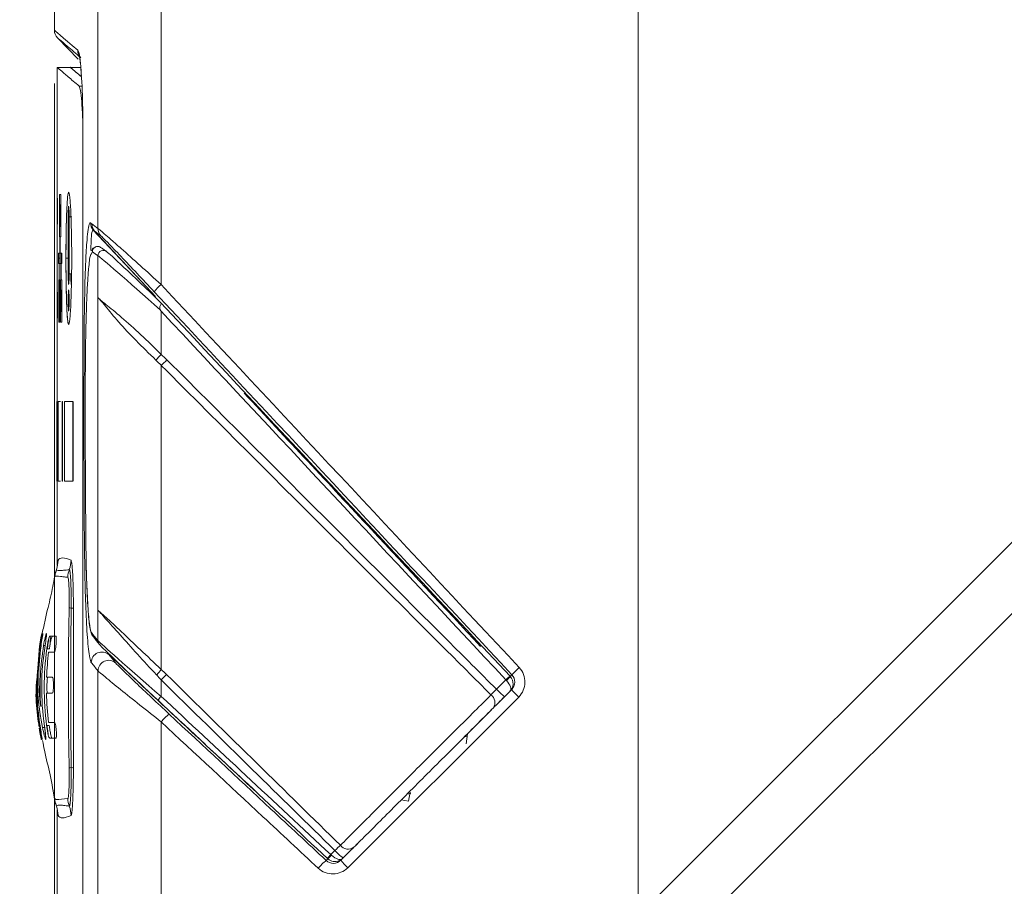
# Model space of a CAD drawing. Header units: millimetres. Extents: x 5 to 415, y 5 to 292.
# Tile 39 of 57: x 144 to 162, y 201 to 218. Entities that reach past the tile are written whole.
import ezdxf

# ---------------------------------------------------------------- set-up
doc = ezdxf.new("R2010")
doc.units = ezdxf.units.MM
doc.styles.add('SLDTEXTSTYLE1', font='TXT', dxfattribs={"width": 0.75})
doc.dimstyles.new('SLDDIMSTYLE3', dxfattribs={"dimtxt": 3.5, "dimasz": 3.556, "dimexe": 0, "dimexo": 0.0625, "dimgap": 0.875, "dimtad": 1, "dimdec": 1, "dimrnd": 1e-09, "dimzin": 12, "dimdsep": 46, "dimtxsty": 'SLDTEXTSTYLE1', "dimblk1": 'CLOSED', "dimblk2": 'CLOSED', "dimsah": 1, "dimcen": 0.09, "dimadec": 0, "dimazin": 3, "dimtfac": 1, "dimtdec": 1, "dimtofl": 0, "dimtmove": 0, "dimatfit": 3, "dimldrblk": 'CLOSED', "dimfxl": 1, "dimfrac": 2, "dimtolj": 1, "dimtzin": 12, "dimarcsym": 0})

# ---------------------------------------------------------------- blocks, each defined once
blk = doc.blocks.new('_CLOSED')
at = {"color": 0, "linetype": 'ByBlock', "lineweight": -2}
for p, q in [((-1, 0.166667), (0, 0)), ((-1, 0.166667), (-1, -0.166667)), ((0, 0), (-1, -0.166667)), ((0, 0), (-1, 0))]:
    blk.add_line(p, q, dxfattribs=at)
blk = doc.blocks.new('_D_6')
at = {"color": 7, "linetype": 'Continuous', "lineweight": 0}
for p, q in [((144.559, 216.309), (144.559, 168.81)), ((180.271, 191.674), (180.271, 168.81)), ((180.271, 169.81), (144.559, 169.81))]:
    blk.add_line(p, q, dxfattribs=at)
at = {"color": 7, "linetype": 'Continuous', "lineweight": 0, "xscale": 3.556, "yscale": 3.556}
for p, rotation in [((144.559, 169.81, 0.1), 180), ((180.271, 169.81, 0.1), 360)]:
    blk.add_blockref('_CLOSED', p, dxfattribs=dict(at, rotation=rotation))
at = {"color": 7, "linetype": 'Continuous', "lineweight": 0, "insert": (157.002, 174.321), "char_height": 3.5, "attachment_point": 1, "style": 'SLDTEXTSTYLE1'}
blk.add_mtext('35,7', dxfattribs=at)
blk = doc.blocks.new('_D_8')
at = {"color": 7, "linetype": 'Continuous', "lineweight": 0}
for p, q in [((149.512, 252.91), (135.49, 252.91)), ((136.49, 252.91), (136.49, 188.174)), ((158.249, 188.174), (135.49, 188.174))]:
    blk.add_line(p, q, dxfattribs=at)
at = {"color": 7, "linetype": 'Continuous', "lineweight": 0, "xscale": 3.556, "yscale": 3.556}
for p, rotation in [((136.49, 252.91, 0.1), 90), ((136.49, 188.174, 0.1), 270)]:
    blk.add_blockref('_CLOSED', p, dxfattribs=dict(at, rotation=rotation))
at = {"color": 7, "linetype": 'Continuous', "lineweight": 0, "insert": (131.979, 215.936), "char_height": 3.5, "attachment_point": 1, "rotation": 90, "style": 'SLDTEXTSTYLE1'}
blk.add_mtext('64,7', dxfattribs=at)

msp = doc.modelspace()

# ---------------------------------------------------------------- linework, layer by layer
at = {"color": 7, "linetype": 'Continuous', "lineweight": 15}
for p, q in [((145.379, 213.571), (145.379, 224.21)), ((146.569, 212.516), (146.569, 224.21)), ((155.559, 200.617), (155.559, 224.21)), ((144.559, 218.112), (144.559, 217.309)), ((145.003, 216.768), (144.615, 217.17)), ((144.859, 216.61), (144.607, 216.61)), ((144.609, 216.605), (144.609, 210.31)), ((144.859, 216.611), (144.859, 216.61)), ((145.059, 216.611), (144.859, 216.611)), ((145.095, 215.232), (145.095, 194.589)), ((145.095, 215.232), (145.096, 215.232)), ((145.096, 215.232), (145.096, 194.589)), ((144.654, 213.415), (144.654, 214.215)), ((144.676, 213.415), (144.676, 214.215)), ((144.609, 214.074), (144.609, 214.013)), ((144.676, 214.016), (144.671, 214.016)), ((144.671, 214.016), (144.671, 213.613)), ((144.818, 212.715), (144.818, 213.795)), ((144.835, 212.715), (144.835, 213.795)), ((144.676, 213.613), (144.671, 213.613)), ((145.316, 213.523), (146.464, 212.291)), ((144.661, 213.01), (144.638, 213.01)), ((144.661, 213.01), (144.661, 213.11)), ((144.661, 213.01), (144.661, 212.911)), ((145.379, 213.059), (145.379, 212.269)), ((144.686, 212.606), (144.686, 212.911)), ((144.658, 212.606), (144.658, 211.806)), ((144.671, 212.606), (144.671, 211.806)), ((144.676, 212.408), (144.676, 212.005)), ((145.379, 206.375), (145.379, 212.269)), ((146.464, 212.291), (146.461, 212.287)), ((146.569, 212.013), (146.569, 211.198)), ((144.605, 210.31), (144.605, 208.81)), ((144.705, 210.31), (144.705, 208.81)), ((144.709, 210.31), (144.709, 208.81)), ((164.548, 209.606), (155.559, 200.617)), ((144.609, 208.81), (144.609, 207.218)), ((164.548, 208.263), (155.559, 199.274)), ((144.579, 207.089), (144.562, 207.006)), ((144.579, 207.089), (144.564, 207.012)), ((144.596, 207.144), (144.579, 207.089)), ((144.584, 207.088), (144.595, 207.142)), ((144.562, 207.006), (144.562, 207.002)), ((145.379, 206.375), (145.379, 205.801)), ((144.249, 205.285), (144.28, 205.652)), ((144.306, 205.696), (144.287, 205.696)), ((144.426, 205.646), (144.432, 205.711)), ((144.272, 205.285), (144.244, 205.285)), ((145.379, 190.437), (145.379, 205.231)), ((146.569, 205.06), (146.569, 204.75)), ((152.887, 204.885), (153.065, 205.062)), ((144.213, 204.978), (144.214, 204.868)), ((153.306, 204.738), (150.084, 201.519)), ((146.569, 191.628), (146.569, 204.269)), ((144.273, 204.148), (144.278, 204.116)), ((144.29, 204.134), (144.295, 204.107)), ((144.305, 204.049), (144.298, 204.121)), ((144.526, 203.002), (144.568, 202.779)), ((144.562, 202.819), (144.579, 202.732)), ((144.562, 202.819), (144.579, 202.732)), ((144.578, 202.817), (144.573, 202.818)), ((151.232, 202.773), (151.26, 202.943)), ((144.579, 202.732), (144.596, 202.677)), ((144.584, 202.733), (144.595, 202.679)), ((144.609, 202.603), (144.609, 199.01)), ((149.765, 201.766), (149.844, 201.844))]:
    msp.add_line(p, q, dxfattribs=at)
at = {"color": 8, "linetype": 'Continuous', "lineweight": 15}
for p, q in [((145.077, 216.255), (145.025, 216.255)), ((144.818, 213.01), (144.775, 213.01)), ((145.273, 213.133), (145.249, 213.089)), ((144.381, 205.711), (144.353, 205.711))]:
    msp.add_line(p, q, dxfattribs=at)
at = {"color": 144, "linetype": 'Continuous', "lineweight": 0}
for p, q in [((144.658, 214.016), (144.658, 213.613)), ((144.885, 213.795), (144.835, 213.795)), ((144.662, 213.11), (144.662, 213.415)), ((144.665, 213.415), (144.664, 213.415)), ((144.667, 213.11), (144.667, 213.415)), ((144.638, 213.11), (144.638, 212.911)), ((144.688, 212.911), (144.688, 213.11)), ((144.699, 213.11), (144.699, 212.911)), ((144.646, 212.606), (144.646, 212.911)), ((144.65, 212.606), (144.65, 212.911)), ((144.681, 212.606), (144.681, 212.911)), ((144.684, 212.911), (144.681, 212.911)), ((144.885, 212.715), (144.835, 212.715)), ((144.639, 212.606), (144.639, 211.806)), ((144.648, 212.606), (144.646, 212.606)), ((144.684, 212.606), (144.681, 212.606)), ((144.697, 212.606), (144.697, 211.806)), ((144.643, 212.408), (144.643, 212.005)), ((144.654, 212.408), (144.654, 212.005)), ((144.658, 212.408), (144.654, 212.408)), ((144.697, 212.408), (144.691, 212.408)), ((144.691, 212.408), (144.691, 212.005)), ((144.643, 212.085), (144.639, 212.085)), ((144.658, 212.085), (144.654, 212.085)), ((144.612, 211.911), (144.612, 211.943)), ((144.658, 211.935), (144.639, 211.935)), ((144.658, 212.005), (144.654, 212.005)), ((144.697, 212.005), (144.691, 212.005)), ((144.658, 211.81), (144.645, 211.81)), ((144.612, 210.31), (144.612, 208.81)), ((144.616, 210.31), (144.616, 208.81)), ((144.627, 210.31), (144.627, 208.81)), ((144.705, 210.31), (144.709, 210.31)), ((144.751, 210.31), (144.751, 208.81)), ((144.908, 210.31), (144.908, 208.81)), ((144.912, 210.31), (144.912, 208.81)), ((144.705, 208.81), (144.709, 208.81)), ((144.335, 205.935), (144.32, 205.935)), ((144.583, 205.885), (144.582, 205.885)), ((144.278, 205.697), (144.248, 205.285)), ((144.3, 205.652), (144.278, 205.652)), ((144.306, 205.701), (144.305, 205.701)), ((144.382, 205.711), (144.381, 205.711)), ((144.465, 205.646), (144.414, 205.646)), ((144.554, 205.585), (144.553, 205.585)), ((144.518, 205.11), (144.518, 205.11)), ((153.124, 205.116), (153.131, 205.109)), ((153.136, 205.114), (153.13, 205.121)), ((153.131, 205.109), (153.179, 205.157)), ((153.147, 205.125), (153.136, 205.114)), ((144.218, 204.874), (144.21, 204.764)), ((152.873, 204.578), (153.174, 204.879)), ((144.516, 204.81), (144.516, 204.81)), ((152.184, 203.889), (152.792, 204.497)), ((144.278, 204.116), (144.277, 204.116)), ((144.281, 204.16), (144.28, 204.16)), ((144.301, 204.116), (144.289, 204.116)), ((144.293, 204.158), (144.292, 204.158)), ((144.384, 204.165), (144.333, 204.165)), ((144.461, 204.199), (144.411, 204.199)), ((144.322, 203.935), (144.312, 203.935)), ((152.333, 203.991), (152.28, 203.985)), ((152.318, 203.858), (152.339, 204.044)), ((151.094, 202.798), (151.232, 202.773)), ((151.272, 202.916), (151.199, 202.904)), ((149.956, 201.661), (150.156, 201.861)), ((150.237, 201.942), (150.272, 201.977)), ((149.678, 201.656), (149.711, 201.688)), ((149.718, 201.696), (149.71, 201.703)), ((149.718, 201.696), (149.71, 201.687)), ((149.923, 201.676), (149.921, 201.654))]:
    msp.add_line(p, q, dxfattribs=at)
at = {"color": 7, "linetype": 'Continuous', "lineweight": 15, "flags": 128}
msp.add_lwpolyline([(146.461, 212.287), (145.794, 213.002), (145.291, 213.542)], dxfattribs=at)
at = {"color": 7, "linetype": 'Continuous', "lineweight": 15}
for centre, radius, start, end in [((144.759, 217.309), 0.2, 180, 224), ((145.197, 216.931), 0.199, 179.7897, 223.9442), ((145.437, 213.677), 0.199, 179.7183, 222.8514), ((145.462, 213.658), 0.199, 179.7048, 222.8493), ((145.578, 213.57), 0.199, 179.647, 222.8341), ((145.479, 213.059), 0.0999, 46.201, 179.8823), ((147.136, 211.845), 0.878, 130.1697, 142.4876), ((145.354, 205.952), 0.0987, 179.5275, 227.0968), ((145.478, 205.8), 0.0985, 179.4532, 227.1004), ((145.452, 205.386), 0.2, 47.5006, 179.5962), ((145.58, 205.23), 0.2, 47.5693, 179.5412), ((154.358, 204.109), 1.577, 131.3351, 138.3607), ((144.918, 206.686), 2.318, 315.4514, 318.9861), ((154.005, 205.927), 1.528, 223.0188, 230.7844), ((154.305, 205.804), 1.461, 219.2587, 226.8535), ((146.831, 204.474), 0.38, 133.4271, 147.7395), ((152.679, 204.633), 0.18, 326.9517, 54.2114), ((147.301, 203.659), 0.953, 127.4498, 140.1813), ((150.093, 202.052), 0.182, 217.1832, 305.8066), ((150.713, 202.637), 1.177, 222.3818, 232.5863), ((150.407, 200.762), 1.154, 129.1903, 139.5899), ((150.803, 202.304), 1.064, 217.1769, 227.4929)]:
    msp.add_arc(centre, radius, start, end, dxfattribs=at)
at = {"color": 144, "linetype": 'Continuous', "lineweight": 0}
for centre, radius, start, end in [((144.591, 212.901), 2.61, 316.1089, 319.2875), ((153.613, 204.514), 0.775, 127.3725, 135.0285), ((152.619, 205.58), 0.697, 310.753, 319.247), ((150.101, 201.42), 0.482, 134.1255, 145.5288), ((149.847, 201.835), 0.2, 227.0236, 292.6371)]:
    msp.add_arc(centre, radius, start, end, dxfattribs=at)
at = {"color": 7, "linetype": 'Continuous', "lineweight": 15}
for centre, major_axis, ratio, start_param, end_param in [((376.628, -10.444), (231.886, -223.984), 0.011276, 3.068367, 3.073983), ((376.559, -10.516), (231.986, -223.984), 0.011276, 3.068362, 3.073978), ((146.675, 211.902), (1.3, -1.159), 0.011209, 1.673428, 3.06747), ((146.744, 211.974), (1.2, -1.159), 0.011276, 1.731015, 3.068367), ((162.455, 190.151), (-195.384, 209.59), 0.011895, 4.772824, 4.806553), ((162.382, 190.083), (-195.484, 209.59), 0.011895, 4.772818, 4.806112), ((376.559, -9.218), (231.984, -216.298), 0.012756, 3.230975, 3.237602), ((376.491, -9.291), (231.884, -216.298), 0.012756, 3.230981, 3.237608), ((146.675, 204.688), (1.3, -1.119), 0.012645, 3.236597, 4.642307), ((146.606, 204.615), (1.2, -1.119), 0.012756, 3.237608, 4.643318), ((162.314, 194.585), (195.386, -182.254), 0.012756, 4.643318, 4.659709), ((162.382, 194.658), (195.486, -182.254), 0.012756, 4.643311, 4.659702)]:
    msp.add_ellipse(centre, major_axis=major_axis, ratio=ratio, start_param=start_param, end_param=end_param, dxfattribs=at)
for points in [[(144.559, 217.309), (144.559, 217.309), (144.705, 217.183), (144.997, 216.932)], [(144.612, 214.085), (144.612, 214.125), (144.612, 214.148), (144.613, 214.154)], [(144.676, 214.215), (144.668, 214.215), (144.66, 214.215), (144.654, 214.215)], [(144.61, 213.01), (144.609, 213.319), (144.609, 213.627), (144.609, 213.935)], [(144.612, 214.085), (144.611, 213.827), (144.611, 213.569), (144.61, 213.31)], [(144.614, 213.935), (144.613, 213.627), (144.612, 213.319), (144.611, 213.01)], [(144.671, 214.016), (144.666, 214.016), (144.662, 214.016), (144.658, 214.016)], [(144.671, 213.613), (144.666, 213.613), (144.662, 213.613), (144.658, 213.613)], [(145.238, 213.678), (145.246, 213.672), (145.255, 213.666), (145.263, 213.659)], [(145.263, 213.659), (145.3, 213.632), (145.339, 213.602), (145.379, 213.571)], [(145.316, 213.523), (145.308, 213.529), (145.299, 213.535), (145.291, 213.542)], [(145.432, 213.435), (145.392, 213.466), (145.353, 213.495), (145.316, 213.523)], [(144.61, 213.01), (144.609, 212.702), (144.609, 212.394), (144.609, 212.085)], [(144.614, 212.085), (144.613, 212.394), (144.612, 212.702), (144.611, 213.01)], [(144.662, 213.11), (144.653, 213.11), (144.645, 213.11), (144.638, 213.11)], [(144.699, 213.11), (144.687, 213.11), (144.676, 213.11), (144.667, 213.11)], [(144.681, 212.911), (144.669, 212.911), (144.659, 212.911), (144.65, 212.911)], [(144.699, 212.911), (144.695, 212.911), (144.69, 212.911), (144.686, 212.911)], [(144.61, 212.71), (144.61, 212.452), (144.609, 212.194), (144.609, 211.935)], [(144.612, 211.935), (144.611, 212.194), (144.611, 212.452), (144.61, 212.71)], [(144.646, 212.606), (144.644, 212.606), (144.642, 212.606), (144.639, 212.606)], [(144.681, 212.606), (144.677, 212.606), (144.674, 212.606), (144.671, 212.606)], [(146.569, 212.516), (148.818, 210.11), (151.067, 207.702), (153.316, 205.293)], [(144.643, 212.408), (144.646, 212.408), (144.65, 212.408), (144.654, 212.408)], [(144.676, 212.408), (144.681, 212.408), (144.686, 212.408), (144.691, 212.408)], [(153.179, 205.157), (150.932, 207.566), (148.685, 209.974), (146.439, 212.38)], [(146.565, 212.172), (146.566, 212.172), (146.566, 212.172), (146.566, 212.172)], [(144.643, 212.005), (144.646, 212.005), (144.65, 212.005), (144.654, 212.005)], [(144.676, 212.005), (144.681, 212.005), (144.686, 212.005), (144.691, 212.005)], [(144.658, 211.806), (144.651, 211.806), (144.645, 211.806), (144.639, 211.806)], [(144.697, 211.806), (144.687, 211.806), (144.679, 211.806), (144.671, 211.806)], [(145.126, 207.468), (145.113, 208.884), (145.111, 210.304), (145.12, 211.727)], [(145.141, 210.967), (145.137, 209.867), (145.14, 208.77), (145.151, 207.678)], [(144.627, 207.317), (144.627, 207.257), (144.616, 207.198), (144.595, 207.142)], [(144.839, 207.142), (144.86, 207.198), (144.871, 207.257), (144.871, 207.317)], [(144.839, 207.142), (144.822, 207.096), (144.812, 207.048), (144.809, 206.999)], [(144.874, 206.414), (144.854, 206.416), (144.841, 206.418), (144.836, 206.42)], [(144.874, 206.414), (144.899, 206.415), (144.913, 206.416), (144.916, 206.417)], [(144.916, 203.403), (144.917, 204.408), (144.917, 205.413), (144.916, 206.417)], [(144.472, 205.885), (144.506, 205.885), (144.543, 205.885), (144.583, 205.885)], [(144.301, 204.56), (144.271, 204.946), (144.294, 205.329), (144.355, 205.711)], [(144.447, 205.585), (144.43, 205.427), (144.418, 205.269), (144.412, 205.11)], [(144.554, 205.585), (144.516, 205.585), (144.48, 205.585), (144.447, 205.585)], [(145.379, 205.231), (145.335, 205.285), (145.292, 205.337), (145.252, 205.388)], [(145.587, 205.534), (145.628, 205.484), (145.671, 205.432), (145.715, 205.378)], [(144.245, 205.285), (144.212, 204.908), (144.232, 204.532), (144.293, 204.159)], [(146.569, 205.256), (146.55, 205.229), (146.519, 205.19), (146.485, 205.151)], [(146.569, 205.256), (146.602, 205.227), (146.635, 205.196), (146.667, 205.165)], [(144.412, 205.11), (144.445, 205.11), (144.481, 205.11), (144.518, 205.11)], [(146.569, 205.06), (146.542, 205.091), (146.514, 205.121), (146.485, 205.151)], [(152.887, 204.885), (152.849, 204.846), (152.811, 204.808), (152.784, 204.779)], [(144.41, 204.81), (144.413, 204.627), (144.425, 204.443), (144.445, 204.261)], [(144.516, 204.81), (144.479, 204.81), (144.443, 204.81), (144.41, 204.81)], [(152.83, 204.535), (152.885, 204.59), (152.961, 204.666), (153.038, 204.743)], [(144.874, 203.407), (144.854, 203.405), (144.841, 203.402), (144.836, 203.4)], [(144.874, 203.407), (144.899, 203.406), (144.913, 203.405), (144.916, 203.403)], [(144.839, 202.679), (144.822, 202.725), (144.812, 202.773), (144.809, 202.822)], [(144.627, 202.504), (144.627, 202.563), (144.616, 202.623), (144.595, 202.679)], [(144.839, 202.679), (144.86, 202.623), (144.871, 202.563), (144.871, 202.504)], [(149.948, 201.942), (149.921, 201.918), (149.883, 201.883), (149.844, 201.844)], [(149.998, 201.703), (150.075, 201.78), (150.149, 201.854), (150.199, 201.904)]]:
    msp.add_open_spline(points, degree=3, dxfattribs=at)
for points, knots in [([(145.053, 216.793), (144.964, 216.87), (144.786, 217.023), (144.651, 217.139), (144.633, 217.155), (144.625, 217.161)], [0, 0, 0, 0, 0.368826, 0.737651, 1, 1, 1, 1]), ([(145.029, 216.827), (145.027, 216.832), (145.021, 216.844), (145.027, 216.829), (145.036, 216.78), (145.05, 216.677), (145.06, 216.566), (145.065, 216.479), (145.066, 216.459)], [0, 0, 0, 0, 0.082433, 0.231706, 0.429681, 0.66745, 0.92339, 1, 1, 1, 1]), ([(145.025, 216.255), (145.016, 216.264), (144.966, 216.306), (144.85, 216.405), (144.716, 216.519), (144.622, 216.599), (144.618, 216.603), (144.616, 216.605)], [0, 0, 0, 0, 0.036066, 0.180334, 0.468884, 0.757583, 1, 1, 1, 1]), ([(145.067, 216.433), (145.03, 216.465), (144.945, 216.537), (144.882, 216.592), (144.85, 216.618), (144.859, 216.611), (144.859, 216.611)], [0, 0, 0, 0, 0.284205, 0.640965, 0.997973, 1, 1, 1, 1]), ([(145.065, 216.459), (145.069, 216.414), (145.081, 216.253), (145.093, 215.815), (145.095, 215.437), (145.096, 215.232)], [0, 0, 0, 0, 0.152094, 0.541085, 1, 1, 1, 1]), ([(145.025, 216.255), (145.034, 216.235), (145.05, 216.194), (145.073, 215.963), (145.088, 215.737), (145.092, 215.564), (145.093, 215.536)], [0, 0, 0, 0, 0.298775, 0.596678, 0.934589, 1, 1, 1, 1]), ([(144.613, 214.153), (144.613, 214.154), (144.613, 214.154), (144.613, 214.137), (144.614, 214.106), (144.614, 214.063), (144.614, 214.029), (144.614, 214.01)], [0, 0, 0, 0, 0.148211, 0.353865, 0.560068, 0.761169, 1, 1, 1, 1]), ([(144.775, 213.01), (144.775, 213.175), (144.777, 213.337), (144.782, 213.641), (144.785, 213.778), (144.792, 213.951), (144.795, 214.003), (144.8, 214.093), (144.803, 214.133), (144.812, 214.225), (144.819, 214.256), (144.833, 214.256), (144.841, 214.225), (144.854, 214.101), (144.861, 214.007), (144.872, 213.776), (144.876, 213.639), (144.883, 213.336), (144.884, 213.176), (144.884, 213.01)], [0, 0, 0, 0, 0.125, 0.125, 0.25, 0.25, 0.3125, 0.3125, 0.375, 0.375, 0.5, 0.5, 0.625, 0.625, 0.75, 0.75, 0.875, 0.875, 1, 1, 1, 1]), ([(144.787, 213.82), (144.784, 213.707), (144.778, 213.492), (144.777, 213.224), (144.776, 213.096)], [0, 0, 0, 0, 0.522762, 1, 1, 1, 1]), ([(145.12, 211.727), (145.122, 211.959), (145.125, 212.188), (145.135, 212.631), (145.142, 212.841), (145.156, 213.129), (145.162, 213.219), (145.174, 213.38), (145.181, 213.453), (145.195, 213.571), (145.203, 213.617), (145.22, 213.673), (145.229, 213.684), (145.238, 213.678)], [0, 0, 0, 0, 0.25, 0.25, 0.5, 0.5, 0.625, 0.625, 0.75, 0.75, 0.875, 0.875, 1, 1, 1, 1]), ([(145.379, 213.571), (145.387, 213.566), (145.404, 213.553), (145.453, 213.512), (145.486, 213.483), (145.564, 213.416), (145.609, 213.376), (145.707, 213.29), (145.76, 213.243), (145.928, 213.094), (146.051, 212.984), (146.304, 212.756), (146.436, 212.637), (146.569, 212.516)], [0, 0, 0, 0, 0.125, 0.125, 0.25, 0.25, 0.375, 0.375, 0.5, 0.5, 0.75, 0.75, 1, 1, 1, 1]), ([(146.439, 212.38), (146.33, 212.497), (146.221, 212.613), (146.012, 212.835), (145.909, 212.944), (145.767, 213.094), (145.722, 213.141), (145.638, 213.229), (145.598, 213.27), (145.495, 213.376), (145.446, 213.425), (145.432, 213.435)], [0, 0, 0, 0, 0.25, 0.25, 0.5, 0.5, 0.625, 0.625, 0.75, 0.75, 1, 1, 1, 1]), ([(145.312, 213.21), (145.31, 213.209), (145.282, 213.203), (145.268, 213.172), (145.261, 213.153), (145.259, 213.149)], [0, 0, 0, 0, 0.072595, 0.819823, 1, 1, 1, 1]), ([(145.442, 213.205), (145.434, 213.212), (145.416, 213.225), (145.394, 213.233), (145.382, 213.232), (145.382, 213.232)], [0, 0, 0, 0, 0.4985798, 0.9971596, 1, 1, 1, 1]), ([(144.775, 213.01), (144.775, 212.977), (144.776, 212.809), (144.778, 212.529), (144.784, 212.331), (144.786, 212.243)], [0, 0, 0, 0, 0.120257, 0.607398, 1, 1, 1, 1]), ([(144.884, 213.01), (144.884, 212.845), (144.883, 212.684), (144.876, 212.38), (144.872, 212.243), (144.864, 212.07), (144.861, 212.018), (144.854, 211.927), (144.851, 211.888), (144.841, 211.795), (144.833, 211.765), (144.819, 211.765), (144.812, 211.796), (144.8, 211.92), (144.794, 212.014), (144.785, 212.245), (144.781, 212.381), (144.777, 212.685), (144.775, 212.845), (144.775, 213.01)], [0, 0, 0, 0, 0.125, 0.125, 0.25, 0.25, 0.3125, 0.3125, 0.375, 0.375, 0.5, 0.5, 0.625, 0.625, 0.75, 0.75, 0.875, 0.875, 1, 1, 1, 1]), ([(145.249, 213.089), (145.245, 213.083), (145.227, 213.06), (145.204, 212.849), (145.181, 212.537), (145.164, 212.174), (145.15, 211.702), (145.144, 211.289), (145.142, 211.026), (145.141, 210.967)], [0, 0, 0, 0, 0.064367, 0.250429, 0.384401, 0.545648, 0.712842, 0.9362, 1, 1, 1, 1]), ([(146.472, 211.091), (146.342, 211.216), (146.216, 211.338), (145.977, 211.578), (145.867, 211.695), (145.674, 211.917), (145.591, 212.023), (145.485, 212.151), (145.453, 212.188), (145.416, 212.229), (145.406, 212.24), (145.389, 212.259), (145.383, 212.264), (145.379, 212.269)], [0, 0, 0, 0, 0.25, 0.25, 0.5, 0.5, 0.75, 0.75, 0.875, 0.875, 0.9375, 0.9375, 1, 1, 1, 1]), ([(146.569, 211.198), (146.442, 211.326), (146.315, 211.45), (146.063, 211.687), (145.939, 211.798), (145.709, 211.993), (145.606, 212.074), (145.488, 212.172), (145.454, 212.2), (145.416, 212.234), (145.406, 212.243), (145.389, 212.26), (145.383, 212.264), (145.379, 212.269)], [0, 0, 0, 0, 0.25, 0.25, 0.5, 0.5, 0.75, 0.75, 0.875, 0.875, 0.9375, 0.9375, 1, 1, 1, 1]), ([(144.788, 212.183), (144.788, 212.181), (144.791, 212.061), (144.801, 211.904), (144.814, 211.766), (144.824, 211.778), (144.826, 211.781)], [0, 0, 0, 0, 0.006876, 0.407538, 0.813932, 1, 1, 1, 1]), ([(146.566, 212.172), (146.569, 212.168), (146.571, 212.165), (146.57, 212.16), (146.57, 212.155), (146.568, 212.149), (146.565, 212.142), (146.562, 212.134), (146.558, 212.126), (146.553, 212.116), (146.549, 212.106), (146.545, 212.095), (146.543, 212.083), (146.542, 212.076), (146.542, 212.069), (146.543, 212.062), (146.544, 212.055), (146.547, 212.048), (146.55, 212.042), (146.551, 212.04), (146.553, 212.037), (146.554, 212.035)], [0, 0, 0, 0, 0.0000362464, 0.0000362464, 0.0000362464, 0.000072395, 0.000072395, 0.000072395, 0.0001094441, 0.0001094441, 0.0001094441, 0.0001464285, 0.0001464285, 0.0001464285, 0.0001674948, 0.0001674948, 0.0001674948, 0.0001886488, 0.0001886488, 0.0001886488, 0.0001962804, 0.0001962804, 0.0001962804, 0.0001962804]), ([(146.554, 212.035), (146.557, 212.031), (146.561, 212.026), (146.564, 212.022), (146.566, 212.019), (146.567, 212.016), (146.569, 212.013)], [0, 0, 0, 0, 0.00001660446, 0.00001660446, 0.00001660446, 0.00002697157, 0.00002697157, 0.00002697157, 0.00002697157]), ([(152.784, 204.779), (152.475, 205.088), (152.167, 205.397), (151.858, 205.706), (151.258, 206.305), (150.658, 206.905), (150.058, 207.505), (149.458, 208.104), (148.858, 208.704), (148.259, 209.303), (147.695, 209.866), (147.132, 210.429), (146.569, 210.992)], [0, 0, 0, 0, 0.00131122, 0.00131122, 0.00131122, 0.003858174, 0.003858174, 0.003858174, 0.006405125, 0.006405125, 0.006405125, 0.008796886, 0.008796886, 0.008796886, 0.008796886]), ([(146.679, 211.097), (147.242, 210.534), (147.804, 209.971), (148.367, 209.408), (148.966, 208.808), (149.566, 208.208), (150.165, 207.608), (150.765, 207.009), (151.364, 206.409), (151.964, 205.809), (152.272, 205.501), (152.579, 205.193), (152.887, 204.885)], [0, 0, 0, 0, 0.002391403, 0.002391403, 0.002391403, 0.004937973, 0.004937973, 0.004937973, 0.007484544, 0.007484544, 0.007484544, 0.008791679, 0.008791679, 0.008791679, 0.008791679]), ([(145.151, 207.678), (145.153, 207.479), (145.156, 207.287), (145.166, 206.915), (145.173, 206.737), (145.19, 206.416), (145.2, 206.271), (145.225, 206.049), (145.24, 205.972), (145.255, 205.953)], [0, 0, 0, 0, 0.25, 0.25, 0.5, 0.5, 0.75, 0.75, 1, 1, 1, 1]), ([(145.242, 205.405), (145.233, 205.428), (145.225, 205.464), (145.209, 205.561), (145.202, 205.621), (145.181, 205.827), (145.17, 206), (145.151, 206.377), (145.144, 206.585), (145.132, 207.016), (145.129, 207.239), (145.126, 207.468)], [0, 0, 0, 0, 0.125, 0.125, 0.25, 0.25, 0.5, 0.5, 0.75, 0.75, 1, 1, 1, 1]), ([(145.152, 207.556), (145.153, 207.495), (145.155, 207.308), (145.162, 207.023), (145.174, 206.715), (145.187, 206.459), (145.202, 206.248), (145.219, 206.078), (145.24, 205.977), (145.251, 205.926), (145.273, 205.898), (145.279, 205.889)], [0, 0, 0, 0, 0.080581, 0.247621, 0.393658, 0.530398, 0.65797, 0.778057, 0.906934, 0.972466, 1, 1, 1, 1]), ([(144.871, 207.317), (144.808, 207.344), (144.702, 207.38), (144.644, 207.345), (144.627, 207.317)], [0, 0, 0, 0, 0.492754, 1, 1, 1, 1]), ([(144.916, 206.417), (144.916, 206.496), (144.914, 206.691), (144.909, 206.904), (144.901, 207.081), (144.893, 207.201), (144.882, 207.293), (144.875, 207.316), (144.871, 207.317)], [0, 0, 0, 0, 0.166516, 0.416376, 0.499699, 0.666406, 0.833183, 1, 1, 1, 1]), ([(144.595, 207.142), (144.595, 207.138), (144.6, 207.13), (144.62, 207.122), (144.681, 207.122), (144.763, 207.13), (144.819, 207.138), (144.839, 207.142)], [0, 0, 0, 0, 0.125026, 0.375027, 0.624972, 0.874975, 1, 1, 1, 1]), ([(144.839, 207.142), (144.841, 207.141), (144.844, 207.14), (144.848, 207.126), (144.852, 207.103), (144.856, 207.072), (144.86, 207.032), (144.863, 206.984), (144.867, 206.916), (144.871, 206.822), (144.872, 206.737), (144.873, 206.693), (144.873, 206.693), (144.873, 206.692), (144.873, 206.692), (144.873, 206.692), (144.873, 206.69), (144.873, 206.688), (144.873, 206.683), (144.873, 206.673), (144.874, 206.654), (144.874, 206.614), (144.875, 206.556), (144.875, 206.485), (144.874, 206.438), (144.874, 206.414)], [0, 0, 0, 0, 0.071158, 0.142654, 0.214264, 0.285792, 0.357224, 0.428644, 0.500074, 0.62513, 0.749833, 0.749894, 0.749956, 0.750078, 0.750322, 0.750811, 0.751789, 0.753744, 0.757655, 0.765477, 0.781122, 0.812409, 0.874952, 0.937567, 1, 1, 1, 1]), ([(144.562, 207.008), (144.54, 206.884), (144.499, 206.654), (144.405, 206.308), (144.347, 206.025), (144.33, 205.939)], [0, 0, 0, 0, 0.445568, 0.832638, 1, 1, 1, 1]), ([(144.564, 206.999), (144.561, 206.998), (144.561, 207.004), (144.568, 207.011), (144.596, 207.02), (144.661, 207.013), (144.732, 207.006), (144.781, 206.998), (144.809, 206.999)], [0, 0, 0, 0, 0.14989, 0.216525, 0.500014, 0.700136, 0.850103, 1, 1, 1, 1]), ([(144.809, 206.999), (144.814, 206.999), (144.823, 206.967), (144.832, 206.838), (144.837, 206.646), (144.837, 206.496), (144.836, 206.42)], [0, 0, 0, 0, 0.24891, 0.49874, 0.749388, 1, 1, 1, 1]), ([(144.836, 206.42), (144.828, 206.029), (144.821, 205.414), (144.821, 204.407), (144.828, 203.792), (144.836, 203.4)], [0, 0, 0, 0, 0.388942, 0.611183, 1, 1, 1, 1]), ([(144.874, 206.414), (144.868, 205.913), (144.862, 204.91), (144.868, 203.908), (144.874, 203.407)], [0, 0, 0, 0, 0.499994, 1, 1, 1, 1]), ([(145.379, 206.375), (145.383, 206.369), (145.389, 206.365), (145.407, 206.349), (145.418, 206.339), (145.457, 206.304), (145.491, 206.274), (145.61, 206.167), (145.71, 206.074), (145.932, 205.865), (146.052, 205.75), (146.306, 205.509), (146.435, 205.386), (146.569, 205.258)], [0, 0, 0, 0, 0.0625, 0.0625, 0.125, 0.125, 0.25, 0.25, 0.5, 0.5, 0.75, 0.75, 1, 1, 1, 1]), ([(146.483, 205.154), (146.36, 205.287), (146.241, 205.417), (146.008, 205.673), (145.897, 205.796), (145.692, 206.024), (145.598, 206.13), (145.486, 206.257), (145.454, 206.294), (145.416, 206.335), (145.406, 206.347), (145.389, 206.364), (145.383, 206.369), (145.379, 206.375)], [0, 0, 0, 0, 0.25, 0.25, 0.5, 0.5, 0.75, 0.75, 0.875, 0.875, 0.9375, 0.9375, 1, 1, 1, 1]), ([(144.276, 205.696), (144.285, 205.75), (144.295, 205.805), (144.313, 205.898), (144.321, 205.933), (144.322, 205.935)], [0, 0, 0, 0, 0.5, 0.5, 1, 1, 1, 1]), ([(144.355, 205.711), (144.363, 205.761), (144.372, 205.812), (144.392, 205.899), (144.402, 205.932), (144.407, 205.935)], [0, 0, 0, 0, 0.5, 0.5, 1, 1, 1, 1]), ([(144.306, 205.7), (144.28, 205.512), (144.265, 205.322), (144.263, 204.941), (144.276, 204.75), (144.301, 204.56)], [0, 0, 0, 0, 0.5, 0.5, 1, 1, 1, 1]), ([(144.382, 205.711), (144.344, 205.458), (144.32, 205.205), (144.316, 204.698), (144.335, 204.444), (144.371, 204.19)], [0, 0, 0, 0, 0.5, 0.5, 1, 1, 1, 1]), ([(144.412, 204.2), (144.382, 204.441), (144.365, 204.682), (144.366, 205.164), (144.384, 205.405), (144.415, 205.646)], [0, 0, 0, 0, 0.5, 0.5, 1, 1, 1, 1]), ([(145.715, 205.378), (145.728, 205.362), (145.774, 205.316), (145.906, 205.186), (145.992, 205.104), (146.18, 204.925), (146.283, 204.827), (146.498, 204.625), (146.609, 204.521), (146.722, 204.415)], [0, 0, 0, 0, 0.25, 0.25, 0.5, 0.5, 0.75, 0.75, 1, 1, 1, 1]), ([(144.281, 204.16), (144.245, 204.405), (144.192, 204.765), (144.232, 205.126), (144.245, 205.241)], [0, 0, 0, 0, 0.680256, 1, 1, 1, 1]), ([(144.334, 204.165), (144.297, 204.351), (144.268, 204.537), (144.237, 204.911), (144.234, 205.098), (144.245, 205.285)], [0, 0, 0, 0, 0.5, 0.5, 1, 1, 1, 1]), ([(146.569, 204.269), (146.432, 204.378), (146.298, 204.484), (146.039, 204.69), (145.916, 204.789), (145.694, 204.968), (145.595, 205.049), (145.444, 205.173), (145.394, 205.216), (145.379, 205.231)], [0, 0, 0, 0, 0.25, 0.25, 0.5, 0.5, 0.75, 0.75, 1, 1, 1, 1]), ([(153.306, 204.738), (153.379, 204.811), (153.422, 204.911), (153.425, 205.116), (153.386, 205.218), (153.316, 205.293)], [0, 0, 0, 0, 0.5, 0.5, 1, 1, 1, 1]), ([(144.428, 205.11), (144.421, 205.05), (144.411, 204.95), (144.419, 204.85), (144.423, 204.81)], [0, 0, 0, 0, 0.604595, 1, 1, 1, 1]), ([(149.844, 201.844), (149.325, 202.354), (148.805, 202.864), (148.286, 203.373), (147.714, 203.936), (147.142, 204.498), (146.569, 205.06)], [0, 0, 0, 0, 0.00218507, 0.00218507, 0.00218507, 0.004595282, 0.004595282, 0.004595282, 0.004595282]), ([(146.667, 205.165), (147.239, 204.602), (147.811, 204.04), (148.384, 203.478), (148.905, 202.966), (149.426, 202.454), (149.948, 201.942)], [0, 0, 0, 0, 0.002410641, 0.002410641, 0.002410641, 0.00460519, 0.00460519, 0.00460519, 0.00460519]), ([(153.074, 205.052), (153.112, 205.012), (153.14, 204.967), (153.162, 204.892), (153.158, 204.863), (153.141, 204.846)], [0, 0, 0, 0, 0.5, 0.5, 1, 1, 1, 1]), ([(144.21, 204.764), (144.214, 204.681), (144.223, 204.516), (144.248, 204.308), (144.264, 204.208), (144.269, 204.177)], [0, 0, 0, 0, 0.402705, 0.809071, 1, 1, 1, 1]), ([(149.948, 201.942), (150.035, 202.03), (150.133, 202.128), (150.343, 202.339), (150.455, 202.451), (150.692, 202.689), (150.818, 202.815), (151.078, 203.075), (151.208, 203.206), (151.472, 203.47), (151.607, 203.604), (151.869, 203.866), (151.996, 203.993), (152.244, 204.24), (152.364, 204.36), (152.585, 204.581), (152.689, 204.684), (152.784, 204.779)], [0, 0, 0, 0, 0.125, 0.125, 0.25, 0.25, 0.375, 0.375, 0.5, 0.5, 0.625, 0.625, 0.75, 0.75, 0.875, 0.875, 1, 1, 1, 1]), ([(152.83, 204.535), (152.742, 204.447), (152.646, 204.351), (152.44, 204.145), (152.329, 204.034), (152.099, 203.804), (151.981, 203.686), (151.739, 203.444), (151.614, 203.319), (151.37, 203.075), (151.248, 202.953), (151.007, 202.712), (150.891, 202.595), (150.671, 202.376), (150.567, 202.272), (150.371, 202.076), (150.28, 201.985), (150.199, 201.904)], [0, 0, 0, 0, 0.125, 0.125, 0.25, 0.25, 0.375, 0.375, 0.5, 0.5, 0.625, 0.625, 0.75, 0.75, 0.875, 0.875, 1, 1, 1, 1]), ([(149.529, 201.51), (149.182, 201.833), (148.835, 202.157), (148.488, 202.48), (147.848, 203.077), (147.209, 203.673), (146.569, 204.269)], [0, 0, 0, 0, 0.001424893, 0.001424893, 0.001424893, 0.004052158, 0.004052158, 0.004052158, 0.004052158]), ([(146.722, 204.415), (147.361, 203.819), (147.999, 203.223), (148.638, 202.626), (148.985, 202.303), (149.332, 201.98), (149.678, 201.656)], [0, 0, 0, 0, 0.002625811, 0.002625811, 0.002625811, 0.004049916, 0.004049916, 0.004049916, 0.004049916]), ([(144.371, 204.19), (144.379, 204.132), (144.388, 204.071), (144.398, 203.971), (144.4, 203.938), (144.395, 203.935)], [0, 0, 0, 0, 0.5, 0.5, 1, 1, 1, 1]), ([(144.442, 204.022), (144.442, 204.023), (144.441, 204.038), (144.433, 204.097), (144.425, 204.153), (144.42, 204.19)], [0, 0, 0, 0, 0.008645, 0.351797, 1, 1, 1, 1]), ([(144.334, 203.917), (144.346, 203.855), (144.392, 203.621), (144.487, 203.244), (144.54, 202.941), (144.568, 202.779)], [0, 0, 0, 0, 0.143613, 0.541472, 1, 1, 1, 1]), ([(144.836, 203.4), (144.837, 203.325), (144.837, 203.175), (144.832, 202.983), (144.823, 202.854), (144.814, 202.822), (144.809, 202.822)], [0, 0, 0, 0, 0.250447, 0.500899, 0.750906, 1, 1, 1, 1]), ([(144.874, 203.407), (144.874, 203.38), (144.875, 203.325), (144.875, 203.245), (144.874, 203.166), (144.873, 203.09), (144.871, 203.019), (144.869, 202.952), (144.866, 202.876), (144.861, 202.797), (144.856, 202.752), (144.854, 202.734), (144.854, 202.734), (144.854, 202.734), (144.854, 202.734), (144.854, 202.734), (144.854, 202.733), (144.854, 202.732), (144.854, 202.73), (144.853, 202.726), (144.852, 202.719), (144.85, 202.706), (144.847, 202.692), (144.843, 202.681), (144.841, 202.68), (144.839, 202.679)], [0, 0, 0, 0, 0.071203, 0.142637, 0.214153, 0.285623, 0.357062, 0.428542, 0.500077, 0.625093, 0.749914, 0.749975, 0.750036, 0.750158, 0.750403, 0.750891, 0.751869, 0.753824, 0.757735, 0.765557, 0.781199, 0.812477, 0.874993, 0.937633, 1, 1, 1, 1]), ([(144.871, 202.504), (144.88, 202.508), (144.892, 202.589), (144.905, 202.821), (144.911, 202.986), (144.915, 203.208), (144.916, 203.325), (144.916, 203.403)], [0, 0, 0, 0, 0.416957, 0.500301, 0.750214, 0.833485, 1, 1, 1, 1]), ([(144.839, 202.679), (144.819, 202.682), (144.763, 202.691), (144.681, 202.699), (144.62, 202.699), (144.6, 202.691), (144.596, 202.682), (144.595, 202.679)], [0, 0, 0, 0, 0.125035, 0.375049, 0.624984, 0.874975, 1, 1, 1, 1]), ([(144.627, 202.504), (144.643, 202.477), (144.701, 202.441), (144.806, 202.476), (144.871, 202.504)], [0, 0, 0, 0, 0.492754, 1, 1, 1, 1]), ([(149.529, 201.51), (149.604, 201.439), (149.707, 201.4), (149.911, 201.404), (150.011, 201.446), (150.084, 201.519)], [0, 0, 0, 0, 0.5, 0.5, 1, 1, 1, 1])]:
    msp.add_open_spline(points, degree=3, knots=knots, dxfattribs=at)
at = {"color": 8, "linetype": 'Continuous', "lineweight": 15}
for points, knots in [([(144.997, 216.932), (145.006, 216.917), (145.024, 216.884), (145.048, 216.733), (145.06, 216.538), (145.065, 216.459)], [0, 0, 0, 0, 0.340633, 0.730366, 1, 1, 1, 1]), ([(145.291, 213.542), (145.281, 213.535), (145.262, 213.522), (145.248, 213.367), (145.247, 213.215), (145.247, 213.157)], [0, 0, 0, 0, 0.3828376, 0.7684458, 1, 1, 1, 1]), ([(145.382, 213.232), (145.371, 213.232), (145.349, 213.232), (145.317, 213.218), (145.297, 213.199), (145.279, 213.171), (145.276, 213.15), (145.273, 213.133)], [0, 0, 0, 0, 0.202282, 0.405723, 0.609164, 0.697789, 1, 1, 1, 1]), ([(148.429, 202.884), (148.263, 203.038), (147.802, 203.469), (146.855, 204.352), (146.073, 205.081), (145.587, 205.534)], [0, 0, 0, 0, 0.174674, 0.487437, 1, 1, 1, 1]), ([(144.809, 202.822), (144.727, 202.813), (144.588, 202.797), (144.581, 202.811), (144.578, 202.817)], [0, 0, 0, 0, 0.587561, 1, 1, 1, 1])]:
    msp.add_open_spline(points, degree=3, knots=knots, dxfattribs=at)
at = {"color": 144, "linetype": 'Continuous', "lineweight": 0}
for points, knots in [([(145.047, 216.45), (145.021, 216.472), (144.97, 216.515), (144.925, 216.554), (144.89, 216.584), (144.867, 216.603), (144.858, 216.611), (144.859, 216.61), (144.859, 216.61)], [0, 0, 0, 0, 0.217129, 0.434257, 0.54282, 0.759949, 0.977078, 1, 1, 1, 1]), ([(144.609, 213.935), (144.609, 213.969), (144.609, 214.01), (144.609, 214.084), (144.609, 214.118), (144.609, 214.153), (144.609, 214.156), (144.609, 214.14), (144.609, 214.119), (144.609, 214.085)], [0, 0, 0, 0, 0.25, 0.25, 0.5, 0.5, 0.75, 0.75, 1, 1, 1, 1]), ([(144.614, 214.01), (144.614, 214.002), (144.614, 213.994), (144.614, 213.986), (144.614, 213.977), (144.614, 213.969), (144.614, 213.96), (144.614, 213.952), (144.614, 213.943), (144.614, 213.935)], [0, 0, 0, 0, 0.00002470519, 0.00002470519, 0.00002470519, 0.00005115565, 0.00005115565, 0.00005115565, 0.00007847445, 0.00007847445, 0.00007847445, 0.00007847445]), ([(144.818, 213.795), (144.818, 213.847), (144.819, 213.898), (144.822, 213.971), (144.824, 213.994), (144.829, 213.994), (144.831, 213.972), (144.834, 213.898), (144.835, 213.847), (144.835, 213.795)], [0, 0, 0, 0, 0.25, 0.25, 0.5, 0.5, 0.75, 0.75, 1, 1, 1, 1]), ([(144.835, 212.715), (144.835, 212.662), (144.834, 212.611), (144.831, 212.537), (144.829, 212.515), (144.824, 212.515), (144.822, 212.537), (144.819, 212.612), (144.818, 212.662), (144.818, 212.715)], [0, 0, 0, 0, 0.25, 0.25, 0.5, 0.5, 0.75, 0.75, 1, 1, 1, 1]), ([(144.868, 212.715), (144.868, 212.698), (144.868, 212.66), (144.869, 212.604), (144.871, 212.553), (144.874, 212.521), (144.877, 212.511), (144.878, 212.522), (144.879, 212.527)], [0, 0, 0, 0, 0.135818, 0.3, 0.483671, 0.673616, 0.845813, 1, 1, 1, 1]), ([(144.818, 212.215), (144.818, 212.267), (144.819, 212.318), (144.822, 212.392), (144.824, 212.414), (144.829, 212.414), (144.831, 212.392), (144.834, 212.318), (144.835, 212.267), (144.835, 212.215)], [0, 0, 0, 0, 0.25, 0.25, 0.5, 0.5, 0.75, 0.75, 1, 1, 1, 1]), ([(144.609, 211.935), (144.609, 211.901), (144.609, 211.877), (144.609, 211.856), (144.609, 211.861), (144.609, 211.9), (144.609, 211.934), (144.609, 212.01), (144.609, 212.051), (144.609, 212.085)], [0, 0, 0, 0, 0.25, 0.25, 0.5, 0.5, 0.75, 0.75, 1, 1, 1, 1]), ([(144.614, 212.085), (144.614, 212.078), (144.614, 212.071), (144.614, 212.063), (144.614, 212.055), (144.614, 212.046), (144.614, 212.038), (144.614, 212.029), (144.614, 212.02), (144.614, 212.01)], [0, 0, 0, 0, 0.00002472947, 0.00002472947, 0.00002472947, 0.00005116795, 0.00005116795, 0.00005116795, 0.00007847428, 0.00007847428, 0.00007847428, 0.00007847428]), ([(144.835, 212.215), (144.835, 212.162), (144.834, 212.111), (144.831, 212.037), (144.829, 212.015), (144.824, 212.015), (144.822, 212.037), (144.819, 212.111), (144.818, 212.162), (144.818, 212.215)], [0, 0, 0, 0, 0.25, 0.25, 0.5, 0.5, 0.75, 0.75, 1, 1, 1, 1]), ([(144.614, 212.01), (144.614, 211.945), (144.613, 211.884), (144.613, 211.855), (144.612, 211.879), (144.612, 211.935)], [0, 0, 0, 0, 0.5, 0.5, 1, 1, 1, 1]), ([(146.569, 210.993), (146.569, 210.993), (146.569, 210.993), (146.569, 210.993), (146.538, 211.026), (146.505, 211.059), (146.472, 211.091)], [-0.00000006, -0.00000006, -0.00000006, -0.00000006, 0, 0, 0, 0.0001391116, 0.0001391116, 0.0001391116, 0.0001391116]), ([(146.569, 205.258), (146.569, 205.644), (146.569, 206.581), (146.569, 208.124), (146.569, 209.662), (146.569, 210.594), (146.569, 210.993)], [0.0150324, 0.0150324, 0.0150324, 0.0150324, 0.25, 0.5, 0.75, 0.983164, 0.983164, 0.983164, 0.983164]), ([(146.569, 210.992), (146.569, 210.785), (146.569, 210.566), (146.569, 210.108), (146.569, 209.866), (146.569, 209.132), (146.569, 208.631), (146.569, 207.604), (146.569, 207.098), (146.569, 206.363), (146.569, 206.122), (146.569, 205.669), (146.569, 205.455), (146.569, 205.256)], [0, 0, 0, 0, 0.125, 0.125, 0.25, 0.25, 0.5, 0.5, 0.75, 0.75, 0.875, 0.875, 1, 1, 1, 1]), ([(148.133, 210.469), (148.932, 209.611), (150.418, 208.018), (151.904, 206.425), (152.589, 205.69)], [0, 0, 0, 0, 0.538455, 1, 1, 1, 1]), ([(144.606, 210.31), (144.605, 210.31), (144.603, 210.31), (144.608, 210.31), (144.612, 210.31)], [0, 0, 0, 0, 0.12, 1, 1, 1, 1]), ([(144.675, 210.31), (144.669, 210.31), (144.65, 210.31), (144.639, 210.31), (144.631, 210.31)], [0, 0, 0, 0, 0.287329, 1, 1, 1, 1]), ([(144.606, 208.81), (144.605, 208.81), (144.603, 208.81), (144.608, 208.81), (144.612, 208.81)], [0, 0, 0, 0, 0.12, 1, 1, 1, 1]), ([(144.675, 208.81), (144.669, 208.81), (144.65, 208.81), (144.639, 208.81), (144.631, 208.81)], [0, 0, 0, 0, 0.287329, 1, 1, 1, 1]), ([(144.322, 205.935), (144.321, 205.933), (144.315, 205.898), (144.298, 205.806), (144.287, 205.75), (144.278, 205.697)], [0, 0, 0, 0, 0.5, 0.5, 1, 1, 1, 1]), ([(144.34, 205.935), (144.342, 205.933), (144.336, 205.894), (144.322, 205.805), (144.313, 205.751), (144.306, 205.7)], [0, 0, 0, 0, 0.5, 0.5, 1, 1, 1, 1]), ([(144.407, 205.935), (144.411, 205.933), (144.408, 205.9), (144.398, 205.813), (144.39, 205.761), (144.382, 205.711)], [0, 0, 0, 0, 0.5, 0.5, 1, 1, 1, 1]), ([(144.28, 205.652), (144.282, 205.664), (144.284, 205.677), (144.286, 205.69), (144.288, 205.703), (144.291, 205.716), (144.293, 205.729), (144.297, 205.753), (144.302, 205.777), (144.307, 205.801)], [0, 0, 0, 0, 0.0000391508, 0.0000391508, 0.0000391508, 0.0000783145, 0.0000783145, 0.0000783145, 0.0001529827, 0.0001529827, 0.0001529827, 0.0001529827]), ([(144.415, 205.646), (144.419, 205.676), (144.424, 205.706), (144.433, 205.765), (144.438, 205.794), (144.45, 205.841), (144.455, 205.857), (144.464, 205.879), (144.469, 205.885), (144.472, 205.885)], [0, 0, 0, 0, 0.25, 0.25, 0.5, 0.5, 0.75, 0.75, 1, 1, 1, 1]), ([(144.432, 205.711), (144.436, 205.739), (144.443, 205.783), (144.448, 205.825), (144.45, 205.841)], [0, 0, 0, 0, 0.61219, 1, 1, 1, 1]), ([(144.522, 205.885), (144.518, 205.885), (144.514, 205.879), (144.504, 205.857), (144.499, 205.841), (144.488, 205.795), (144.482, 205.765), (144.473, 205.706), (144.469, 205.676), (144.465, 205.646)], [0, 0, 0, 0, 0.25, 0.25, 0.5, 0.5, 0.75, 0.75, 1, 1, 1, 1]), ([(144.477, 205.882), (144.478, 205.88), (144.48, 205.877), (144.482, 205.854), (144.481, 205.817), (144.479, 205.771), (144.477, 205.737), (144.476, 205.722)], [0, 0, 0, 0, 0.225558, 0.405191, 0.586304, 0.814798, 1, 1, 1, 1]), ([(144.583, 205.885), (144.585, 205.885), (144.588, 205.884), (144.592, 205.872), (144.593, 205.861), (144.595, 205.818), (144.594, 205.778), (144.59, 205.736)], [0, 0, 0, 0, 0.25, 0.25, 0.5, 0.5, 1, 1, 1, 1]), ([(144.59, 205.736), (144.586, 205.694), (144.581, 205.65), (144.567, 205.594), (144.56, 205.587), (144.554, 205.585)], [0, 0, 0, 0, 0.5, 0.5, 1, 1, 1, 1]), ([(144.518, 205.11), (144.521, 205.11), (144.525, 205.109), (144.53, 205.097), (144.533, 205.085), (144.539, 205.042), (144.541, 205.002), (144.541, 204.962)], [0, 0, 0, 0, 0.25, 0.25, 0.5, 0.5, 1, 1, 1, 1]), ([(153.147, 205.125), (153.185, 205.085), (153.203, 205.03), (153.198, 204.928), (153.176, 204.88), (153.141, 204.846)], [0, 0, 0, 0, 0.5, 0.5, 1, 1, 1, 1]), ([(153.179, 205.157), (153.214, 205.119), (153.234, 205.068), (153.232, 204.966), (153.21, 204.915), (153.174, 204.879)], [0, 0, 0, 0, 0.5, 0.5, 1, 1, 1, 1]), ([(144.541, 204.962), (144.54, 204.92), (144.539, 204.877), (144.53, 204.821), (144.523, 204.812), (144.516, 204.81)], [0, 0, 0, 0, 0.5, 0.5, 1, 1, 1, 1]), ([(144.278, 204.116), (144.288, 204.053), (144.297, 204.008), (144.308, 203.951), (144.312, 203.937), (144.313, 203.935)], [0, 0, 0, 0, 0.5, 0.5, 1, 1, 1, 1]), ([(144.311, 203.935), (144.31, 203.938), (144.309, 203.944), (144.303, 203.973), (144.295, 204.015), (144.286, 204.066), (144.28, 204.101), (144.278, 204.116)], [0, 0, 0, 0, 0.192486, 0.375315, 0.594291, 0.829436, 1, 1, 1, 1]), ([(144.328, 203.935), (144.325, 203.938), (144.317, 203.972), (144.299, 204.059), (144.289, 204.11), (144.281, 204.16)], [0, 0, 0, 0, 0.5, 0.5, 1, 1, 1, 1]), ([(144.293, 204.159), (144.301, 204.109), (144.31, 204.058), (144.324, 203.972), (144.329, 203.938), (144.328, 203.935)], [0, 0, 0, 0, 0.5, 0.5, 1, 1, 1, 1]), ([(144.395, 203.935), (144.389, 203.939), (144.378, 203.972), (144.356, 204.059), (144.345, 204.113), (144.334, 204.165)], [0, 0, 0, 0, 0.5, 0.5, 1, 1, 1, 1]), ([(144.389, 203.958), (144.389, 203.962), (144.39, 203.974), (144.388, 204.011), (144.382, 204.08), (144.377, 204.135), (144.374, 204.171)], [0, 0, 0, 0, 0.099954, 0.3294, 0.565596, 1, 1, 1, 1]), ([(144.469, 203.96), (144.465, 203.962), (144.461, 203.967), (144.451, 203.989), (144.446, 204.005), (144.435, 204.051), (144.43, 204.081), (144.42, 204.14), (144.416, 204.17), (144.412, 204.2)], [0, 0, 0, 0, 0.25, 0.25, 0.5, 0.5, 0.75, 0.75, 1, 1, 1, 1]), ([(144.462, 204.2), (144.465, 204.17), (144.469, 204.14), (144.479, 204.08), (144.484, 204.051), (144.495, 204.005), (144.501, 203.988), (144.51, 203.967), (144.514, 203.961), (144.518, 203.96)], [0, 0, 0, 0, 0.25, 0.25, 0.5, 0.5, 0.75, 0.75, 1, 1, 1, 1]), ([(144.557, 204.26), (144.563, 204.259), (144.57, 204.246), (144.58, 204.207), (144.584, 204.19), (144.589, 204.152), (144.591, 204.13), (144.593, 204.109)], [0, 0, 0, 0, 0.5, 0.5, 0.75, 0.75, 1, 1, 1, 1]), ([(144.593, 204.109), (144.595, 204.089), (144.597, 204.068), (144.598, 204.029), (144.598, 204.013), (144.595, 203.975), (144.59, 203.962), (144.585, 203.96)], [0, 0, 0, 0, 0.25, 0.25, 0.5, 0.5, 1, 1, 1, 1]), ([(149.711, 201.688), (149.714, 201.691), (149.718, 201.694), (149.778, 201.754), (149.778, 201.754)], [0, 0, 0, 0, 0.996719, 1, 1, 1, 1]), ([(149.777, 201.755), (149.816, 201.717), (149.862, 201.69), (149.939, 201.67), (149.97, 201.675), (149.989, 201.693)], [0, 0, 0, 0, 0.5, 0.5, 1, 1, 1, 1]), ([(149.956, 201.661), (149.919, 201.624), (149.869, 201.603), (149.767, 201.601), (149.716, 201.621), (149.678, 201.656)], [0, 0, 0, 0, 0.5, 0.5, 1, 1, 1, 1])]:
    msp.add_open_spline(points, degree=3, knots=knots, dxfattribs=at)
for points in [[(144.61, 213.31), (144.61, 213.569), (144.609, 213.827), (144.609, 214.085)], [(144.662, 213.415), (144.659, 213.415), (144.657, 213.415), (144.654, 213.415)], [(144.676, 213.415), (144.673, 213.415), (144.67, 213.415), (144.667, 213.415)], [(144.646, 212.911), (144.643, 212.911), (144.64, 212.911), (144.638, 212.911)], [(144.658, 212.606), (144.655, 212.606), (144.653, 212.606), (144.65, 212.606)], [(144.697, 212.606), (144.693, 212.606), (144.689, 212.606), (144.686, 212.606)], [(146.569, 211.198), (146.606, 211.166), (146.642, 211.133), (146.677, 211.098)], [(146.679, 211.097), (146.64, 211.057), (146.599, 211.018), (146.569, 210.992)], [(144.908, 210.31), (144.846, 210.31), (144.794, 210.31), (144.751, 210.31)], [(144.908, 208.81), (144.846, 208.81), (144.794, 208.81), (144.751, 208.81)], [(144.307, 205.801), (144.321, 205.873), (144.336, 205.931), (144.34, 205.935)], [(153.074, 205.052), (153.071, 205.055), (153.068, 205.059), (153.065, 205.062)], [(153.143, 205.13), (153.144, 205.128), (153.146, 205.127), (153.147, 205.125)], [(144.445, 204.26), (144.479, 204.26), (144.517, 204.26), (144.557, 204.26)], [(144.585, 203.96), (144.543, 203.96), (144.504, 203.96), (144.469, 203.96)], [(149.71, 201.687), (149.708, 201.689), (149.706, 201.691), (149.704, 201.693)], [(149.765, 201.766), (149.769, 201.762), (149.773, 201.759), (149.777, 201.755)]]:
    msp.add_open_spline(points, degree=3, dxfattribs=at)
at = {"color": 8, "linetype": 'Continuous', "lineweight": 15}
msp.add_open_spline([(145.252, 205.388), (145.248, 205.392), (145.245, 205.398), (145.242, 205.405)], degree=3, dxfattribs=at)

# ---------------------------------------------------------------- dimensions: what is measured, and where the dimension line sits
at = {"color": 7, "linetype": 'Continuous', "lineweight": 0}
dim = msp.add_linear_dim(base=(136.49, 188.174), p1=(150.512, 252.91), p2=(159.249, 188.174), angle=90, dimstyle='SLDDIMSTYLE3', dxfattribs=at)
dim.commit()
dim.dimension.update_dxf_attribs({"geometry": '_D_8', "text_midpoint": (136.49, 220.461), "dimtype": 160})
dim = msp.add_linear_dim(base=(144.559, 169.81), p1=(180.271, 192.674), p2=(144.559, 217.309), dimstyle='SLDDIMSTYLE3', dxfattribs=at)
dim.commit()
dim.dimension.update_dxf_attribs({"geometry": '_D_6', "text_midpoint": (161.528, 169.81), "dimtype": 160})

doc.saveas('drawing.dxf')
